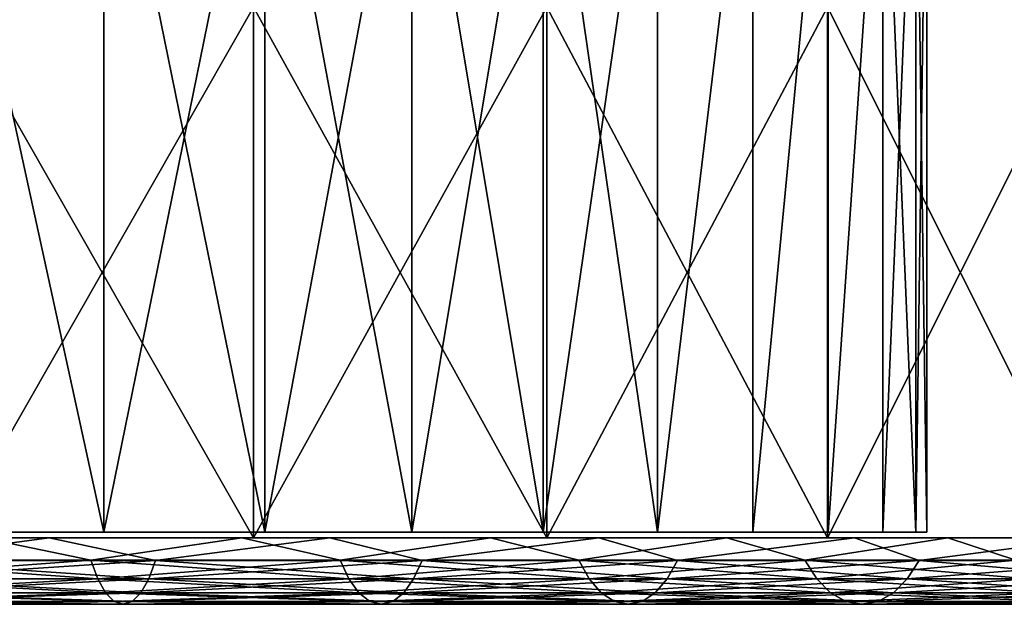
# Model space of a CAD drawing. Header units: millimetres. Extents: x -25 to 64, y -3 to 358.
# Tile 14 of 256: x 6.42 to 13.83, y -3.5 to 0.91. Entities that reach past the tile are written whole.
import ezdxf

# ---------------------------------------------------------------- set-up
doc = ezdxf.new("R2010")
doc.units = ezdxf.units.MM
doc.header["$LTSCALE"] = 52.148148
for name, color, linetype in [('342', 7, 'CONTINUOUS'), ('343', 7, 'CONTINUOUS'), ('347', 7, 'CONTINUOUS'), ('348', 7, 'CONTINUOUS'), ('350', 7, 'CONTINUOUS'), ('351', 7, 'CONTINUOUS'), ('352', 7, 'CONTINUOUS'), ('354', 7, 'CONTINUOUS'), ('358', 7, 'CONTINUOUS')]:
    doc.layers.add(name, color=color, linetype=linetype)

msp = doc.modelspace()

# ---------------------------------------------------------------- linework, layer by layer
at = {"layer": '342', "color": 7, "linetype": 'CONTINUOUS', "true_color": 0xaaaaaa}
for points in [[(-8.1766, -3, 23.625), (-10.3854, -3, 22.7408), (8.1766, -3, 23.625), (-8.1766, -3, 23.625)], [(8.1766, -3, 23.625), (-10.3854, -3, 22.7408), (0, -3, 22.866), (8.1766, -3, 23.625)], [(8.1766, -3, -23.625), (10.3854, -3, -22.7408), (-8.1766, -3, -23.625), (8.1766, -3, -23.625)], [(-8.1766, -3, -23.625), (10.3854, -3, -22.7408), (0, -3, -22.866), (-8.1766, -3, -23.625)], [(-5.8939, -3, -24.2953), (8.1766, -3, -23.625), (-8.1766, -3, -23.625), (-5.8939, -3, -24.2953)], [(5.8939, -3, 24.2953), (-8.1766, -3, 23.625), (8.1766, -3, 23.625), (5.8939, -3, 24.2953)], [(5.8939, -3, -24.2953), (8.1766, -3, -23.625), (-5.8939, -3, -24.2953), (5.8939, -3, -24.2953)], [(0, -3, -22.866), (10.3854, -3, -22.7408), (2.2412, -3, -22.7559), (0, -3, -22.866)], [(2.2412, -3, 22.7559), (8.1766, -3, 23.625), (0, -3, 22.866), (2.2412, -3, 22.7559)], [(2.2412, -3, -22.7559), (10.3854, -3, -22.7408), (4.4609, -3, -22.4267), (2.2412, -3, -22.7559)], [(10.3854, -3, 22.7408), (8.1766, -3, 23.625), (2.2412, -3, 22.7559), (10.3854, -3, 22.7408)], [(4.4609, -3, 22.4267), (10.3854, -3, 22.7408), (2.2412, -3, 22.7559), (4.4609, -3, 22.4267)], [(10.3854, -3, -22.7408), (12.4999, -3, -21.6507), (4.4609, -3, -22.4267), (10.3854, -3, -22.7408)], [(4.4609, -3, -22.4267), (12.4999, -3, -21.6507), (6.6377, -3, -21.8814), (4.4609, -3, -22.4267)], [(6.6377, -3, 21.8814), (10.3854, -3, 22.7408), (4.4609, -3, 22.4267), (6.6377, -3, 21.8814)], [(6.6377, -3, -21.8814), (12.4999, -3, -21.6507), (8.7504, -3, -21.1255), (6.6377, -3, -21.8814)], [(12.4999, -3, 21.6507), (10.3854, -3, 22.7408), (6.6377, -3, 21.8814), (12.4999, -3, 21.6507)], [(8.7504, -3, 21.1255), (12.4999, -3, 21.6507), (6.6377, -3, 21.8814), (8.7504, -3, 21.1255)], [(12.4999, -3, -21.6507), (14.5014, -3, -20.3644), (8.7504, -3, -21.1255), (12.4999, -3, -21.6507)], [(8.7504, -3, -21.1255), (14.5014, -3, -20.3644), (10.779, -3, -20.166), (8.7504, -3, -21.1255)], [(14.5014, -3, 20.3644), (12.4999, -3, 21.6507), (8.7504, -3, 21.1255), (14.5014, -3, 20.3644)], [(10.779, -3, 20.166), (14.5014, -3, 20.3644), (8.7504, -3, 21.1255), (10.779, -3, 20.166)], [(14.5014, -3, -20.3644), (16.3715, -3, -18.8937), (10.779, -3, -20.166), (14.5014, -3, -20.3644)], [(10.779, -3, -20.166), (16.3715, -3, -18.8937), (12.7037, -3, -19.0124), (10.779, -3, -20.166)], [(12.7037, -3, 19.0124), (14.5014, -3, 20.3644), (10.779, -3, 20.166), (12.7037, -3, 19.0124)], [(12.7037, -3, -19.0124), (16.3715, -3, -18.8937), (14.5061, -3, -17.6757), (12.7037, -3, -19.0124)], [(16.3715, -3, 18.8937), (14.5014, -3, 20.3644), (12.7037, -3, 19.0124), (16.3715, -3, 18.8937)], [(14.5061, -3, 17.6757), (16.3715, -3, 18.8937), (12.7037, -3, 19.0124), (14.5061, -3, 17.6757)]]:
    msp.add_3dface(points, dxfattribs=at)
at = {"layer": '343', "color": 7, "linetype": 'CONTINUOUS', "true_color": 0xaaaaaa}
for points in [[(5.8939, -3, 24.2953), (8.1766, -3, 23.625), (5.8939, 1, 24.2953), (5.8939, -3, 24.2953)], [(5.8939, 1, 24.2953), (8.1766, -3, 23.625), (8.1766, 1, 23.625), (5.8939, 1, 24.2953)], [(8.1766, -3, 23.625), (10.3854, -3, 22.7408), (8.1766, 1, 23.625), (8.1766, -3, 23.625)], [(8.1766, 1, 23.625), (10.3854, -3, 22.7408), (10.3854, 1, 22.7408), (8.1766, 1, 23.625)], [(10.3854, -3, 22.7408), (12.4999, -3, 21.6507), (10.3854, 1, 22.7408), (10.3854, -3, 22.7408)], [(10.3854, 1, 22.7408), (12.4999, -3, 21.6507), (12.4999, 1, 21.6507), (10.3854, 1, 22.7408)], [(12.4999, -3, 21.6507), (14.5014, -3, 20.3644), (12.4999, 1, 21.6507), (12.4999, -3, 21.6507)], [(12.4999, 1, 21.6507), (14.5014, -3, 20.3644), (14.5014, 1, 20.3644), (12.4999, 1, 21.6507)]]:
    msp.add_3dface(points, dxfattribs=at)
at = {"layer": '347', "color": 7, "linetype": 'CONTINUOUS', "true_color": 0xaaaaaa}
for points in [[(5.749, -2.9573, 11.9378), (5.7491, 3, 11.9378), (7.0494, -2.9573, 11.2191), (5.749, -2.9573, 11.9378)], [(5.7491, 3, 11.9378), (7.0495, 3, 11.2191), (7.0494, -2.9573, 11.2191), (5.7491, 3, 11.9378)], [(7.0495, 3, 11.2191), (8.2612, 3, 10.3593), (7.0494, -2.9573, 11.2191), (7.0495, 3, 11.2191)], [(7.0494, -2.9573, 11.2191), (8.2612, 3, 10.3593), (8.2612, -2.9573, 10.3593), (7.0494, -2.9573, 11.2191)], [(8.2612, 3, 10.3593), (9.3692, 3, 9.3692), (8.2612, -2.9573, 10.3593), (8.2612, 3, 10.3593)], [(8.2612, -2.9573, 10.3593), (9.3692, 3, 9.3692), (9.3692, -2.9573, 9.3692), (8.2612, -2.9573, 10.3593)], [(9.3692, 3, 9.3692), (10.3593, 3, 8.2612), (9.3692, -2.9573, 9.3692), (9.3692, 3, 9.3692)], [(9.3692, -2.9573, 9.3692), (10.3593, 3, 8.2612), (10.3593, -2.9573, 8.2612), (9.3692, -2.9573, 9.3692)], [(10.3593, 3, 8.2612), (11.2191, 3, 7.0495), (10.3593, -2.9573, 8.2612), (10.3593, 3, 8.2612)], [(10.3593, -2.9573, 8.2612), (11.2191, 3, 7.0495), (11.2191, -2.9573, 7.0494), (10.3593, -2.9573, 8.2612)], [(11.2191, 3, 7.0495), (11.9378, 3, 5.7491), (11.2191, -2.9573, 7.0494), (11.2191, 3, 7.0495)], [(11.2191, -2.9573, 7.0494), (11.9378, 3, 5.7491), (11.9378, -2.9573, 5.749), (11.2191, -2.9573, 7.0494)], [(11.9378, 3, 5.7491), (12.5064, 3, 4.3763), (11.9378, -2.9573, 5.749), (11.9378, 3, 5.7491)], [(11.9378, -2.9573, 5.749), (12.5064, 3, 4.3763), (12.5065, -2.9573, 4.3762), (11.9378, -2.9573, 5.749)], [(12.5064, 3, 4.3763), (12.9178, 3, 2.9484), (12.5065, -2.9573, 4.3762), (12.5064, 3, 4.3763)], [(12.5065, -2.9573, 4.3762), (12.9178, 3, 2.9484), (12.9178, -2.9573, 2.9484), (12.5065, -2.9573, 4.3762)], [(12.9178, 3, 2.9484), (13.1667, 3, 1.4836), (12.9178, -2.9573, 2.9484), (12.9178, 3, 2.9484)], [(12.9178, -2.9573, 2.9484), (13.1667, 3, 1.4836), (13.1667, -2.9573, 1.4835), (12.9178, -2.9573, 2.9484)], [(13.1667, 3, 1.4836), (13.25, 3), (13.1667, -2.9573, 1.4835), (13.1667, 3, 1.4836)], [(13.25, 3), (13.25, -2.9573), (13.1667, -2.9573, 1.4835), (13.25, 3)]]:
    msp.add_3dface(points, dxfattribs=at)
at = {"layer": '348', "color": 7, "linetype": 'CONTINUOUS', "true_color": 0xaaaaaa}
for points in [[(8.1766, -3, -23.625), (5.8939, -3, -24.2953), (8.1766, 1, -23.625), (8.1766, -3, -23.625)], [(5.8939, -3, -24.2953), (5.8939, 1, -24.2953), (8.1766, 1, -23.625), (5.8939, -3, -24.2953)], [(10.3854, -3, -22.7408), (8.1766, -3, -23.625), (10.3854, 1, -22.7408), (10.3854, -3, -22.7408)], [(8.1766, -3, -23.625), (8.1766, 1, -23.625), (10.3854, 1, -22.7408), (8.1766, -3, -23.625)], [(12.4999, -3, -21.6507), (10.3854, -3, -22.7408), (12.4999, 1, -21.6507), (12.4999, -3, -21.6507)], [(10.3854, -3, -22.7408), (10.3854, 1, -22.7408), (12.4999, 1, -21.6507), (10.3854, -3, -22.7408)], [(14.5014, -3, -20.3644), (12.4999, -3, -21.6507), (14.5014, 1, -20.3644), (14.5014, -3, -20.3644)], [(12.4999, -3, -21.6507), (12.4999, 1, -21.6507), (14.5014, 1, -20.3644), (12.4999, -3, -21.6507)]]:
    msp.add_3dface(points, dxfattribs=at)
at = {"layer": '350', "color": 7, "linetype": 'CONTINUOUS', "true_color": 0xaaaaaa}
for points in [[(7.0494, -2.9573, -11.2191), (5.7491, 3, -11.9378), (5.749, -2.9573, -11.9378), (7.0494, -2.9573, -11.2191)], [(7.0495, 3, -11.2191), (5.7491, 3, -11.9378), (7.0494, -2.9573, -11.2191), (7.0495, 3, -11.2191)], [(8.2612, -2.9573, -10.3593), (7.0495, 3, -11.2191), (7.0494, -2.9573, -11.2191), (8.2612, -2.9573, -10.3593)], [(8.2612, 3, -10.3593), (7.0495, 3, -11.2191), (8.2612, -2.9573, -10.3593), (8.2612, 3, -10.3593)], [(9.3692, 3, -9.3692), (8.2612, 3, -10.3593), (9.3692, -2.9573, -9.3692), (9.3692, 3, -9.3692)], [(9.3692, -2.9573, -9.3692), (8.2612, 3, -10.3593), (8.2612, -2.9573, -10.3593), (9.3692, -2.9573, -9.3692)], [(10.3593, 3, -8.2612), (9.3692, 3, -9.3692), (10.3593, -2.9573, -8.2612), (10.3593, 3, -8.2612)], [(10.3593, -2.9573, -8.2612), (9.3692, 3, -9.3692), (9.3692, -2.9573, -9.3692), (10.3593, -2.9573, -8.2612)], [(11.2191, 3, -7.0495), (10.3593, 3, -8.2612), (11.2191, -2.9573, -7.0494), (11.2191, 3, -7.0495)], [(11.2191, -2.9573, -7.0494), (10.3593, 3, -8.2612), (10.3593, -2.9573, -8.2612), (11.2191, -2.9573, -7.0494)], [(11.9378, 3, -5.7491), (11.2191, 3, -7.0495), (11.2191, -2.9573, -7.0494), (11.9378, 3, -5.7491)], [(11.9378, -2.9573, -5.749), (11.9378, 3, -5.7491), (11.2191, -2.9573, -7.0494), (11.9378, -2.9573, -5.749)], [(12.5064, 3, -4.3763), (11.9378, 3, -5.7491), (11.9378, -2.9573, -5.749), (12.5064, 3, -4.3763)], [(12.5065, -2.9573, -4.3762), (12.5064, 3, -4.3763), (11.9378, -2.9573, -5.749), (12.5065, -2.9573, -4.3762)], [(12.9178, 3, -2.9484), (12.5064, 3, -4.3763), (12.5065, -2.9573, -4.3762), (12.9178, 3, -2.9484)], [(12.9178, -2.9573, -2.9484), (12.9178, 3, -2.9484), (12.5065, -2.9573, -4.3762), (12.9178, -2.9573, -2.9484)], [(13.1667, 3, -1.4836), (12.9178, 3, -2.9484), (13.1667, -2.9573, -1.4835), (13.1667, 3, -1.4836)], [(13.1667, -2.9573, -1.4835), (12.9178, 3, -2.9484), (12.9178, -2.9573, -2.9484), (13.1667, -2.9573, -1.4835)], [(13.25, 3), (13.1667, 3, -1.4836), (13.25, -2.9573), (13.25, 3)], [(13.25, -2.9573), (13.1667, 3, -1.4836), (13.1667, -2.9573, -1.4835), (13.25, -2.9573)]]:
    msp.add_3dface(points, dxfattribs=at)
at = {"layer": '351', "color": 7, "linetype": 'CONTINUOUS', "true_color": 0x323232}
for points in [[(4.4609, -3, -22.4267), (6.6377, -3, -21.8814), (5.3619, -3.1691, -22.1021), (4.4609, -3, -22.4267)], [(6.9521, -3.1679, -20.0867), (6.1349, -3, -20.224), (5.0112, -3.1679, -20.6566), (6.9521, -3.1679, -20.0867)], [(5.3619, -3.1691, -22.1021), (6.6377, -3, -21.8814), (7.4386, -3.1691, -21.4923), (5.3619, -3.1691, -22.1021)], [(8.0876, -3, -19.5253), (6.1349, -3, -20.224), (6.9521, -3.1679, -20.0867), (8.0876, -3, -19.5253)], [(6.6377, -3, -21.8814), (8.7504, -3, -21.1255), (7.4386, -3.1691, -21.4923), (6.6377, -3, -21.8814)], [(8.83, -3.1679, -19.3349), (8.0876, -3, -19.5253), (6.9521, -3.1679, -20.0867), (8.83, -3.1679, -19.3349)], [(7.4386, -3.1691, -21.4923), (8.7504, -3, -21.1255), (9.4478, -3.1691, -20.6879), (7.4386, -3.1691, -21.4923)], [(9.9625, -3, -18.6385), (8.0876, -3, -19.5253), (8.83, -3.1679, -19.3349), (9.9625, -3, -18.6385)], [(8.7504, -3, -21.1255), (10.779, -3, -20.166), (9.4478, -3.1691, -20.6879), (8.7504, -3, -21.1255)], [(10.6279, -3.1679, -18.408), (9.9625, -3, -18.6385), (8.83, -3.1679, -19.3349), (10.6279, -3.1679, -18.408)], [(9.4478, -3.1691, -20.6879), (10.779, -3, -20.166), (11.3716, -3.1691, -19.6961), (9.4478, -3.1691, -20.6879)], [(11.7414, -3, -17.5723), (9.9625, -3, -18.6385), (10.6279, -3.1679, -18.408), (11.7414, -3, -17.5723)], [(12.3295, -3.1679, -17.3144), (11.7414, -3, -17.5723), (10.6279, -3.1679, -18.408), (12.3295, -3.1679, -17.3144)], [(10.779, -3, -20.166), (12.7037, -3, -19.0124), (11.3716, -3.1691, -19.6961), (10.779, -3, -20.166)], [(11.3716, -3.1691, -19.6961), (12.7037, -3, -19.0124), (13.1923, -3.1691, -18.526), (11.3716, -3.1691, -19.6961)], [(13.4072, -3, -16.3368), (11.7414, -3, -17.5723), (12.3295, -3.1679, -17.3144), (13.4072, -3, -16.3368)], [(13.9195, -3.1679, -16.064), (13.4072, -3, -16.3368), (12.3295, -3.1679, -17.3144), (13.9195, -3.1679, -16.064)], [(12.7037, -3, -19.0124), (14.5061, -3, -17.6757), (13.1923, -3.1691, -18.526), (12.7037, -3, -19.0124)], [(13.1923, -3.1691, -18.526), (14.5061, -3, -17.6757), (14.8936, -3.1691, -17.1881), (13.1923, -3.1691, -18.526)], [(14.944, -3, -14.944), (13.4072, -3, -16.3368), (13.9195, -3.1679, -16.064), (14.944, -3, -14.944)], [(6.9521, -3.1679, -20.0867), (5.0112, -3.1679, -20.6566), (7.0029, -3.3082, -20.2334), (6.9521, -3.1679, -20.0867)], [(7.0029, -3.3082, -20.2334), (5.0112, -3.1679, -20.6566), (5.0478, -3.3082, -20.8075), (7.0029, -3.3082, -20.2334)], [(5.3619, -3.1691, -22.1021), (7.4386, -3.1691, -21.4923), (5.3252, -3.3091, -21.9509), (5.3619, -3.1691, -22.1021)], [(7.4386, -3.1691, -21.4923), (7.3877, -3.3091, -21.3453), (5.3252, -3.3091, -21.9509), (7.4386, -3.1691, -21.4923)], [(8.83, -3.1679, -19.3349), (6.9521, -3.1679, -20.0867), (8.8945, -3.3082, -19.4762), (8.83, -3.1679, -19.3349)], [(8.8945, -3.3082, -19.4762), (6.9521, -3.1679, -20.0867), (7.0029, -3.3082, -20.2334), (8.8945, -3.3082, -19.4762)], [(7.4386, -3.1691, -21.4923), (9.4478, -3.1691, -20.6879), (7.3877, -3.3091, -21.3453), (7.4386, -3.1691, -21.4923)], [(9.4478, -3.1691, -20.6879), (9.3832, -3.3091, -20.5464), (7.3877, -3.3091, -21.3453), (9.4478, -3.1691, -20.6879)], [(10.6279, -3.1679, -18.408), (8.83, -3.1679, -19.3349), (10.7055, -3.3082, -18.5425), (10.6279, -3.1679, -18.408)], [(10.7055, -3.3082, -18.5425), (8.83, -3.1679, -19.3349), (8.8945, -3.3082, -19.4762), (10.7055, -3.3082, -18.5425)], [(9.4478, -3.1691, -20.6879), (11.3716, -3.1691, -19.6961), (9.3832, -3.3091, -20.5464), (9.4478, -3.1691, -20.6879)], [(11.3716, -3.1691, -19.6961), (11.2938, -3.3091, -19.5614), (9.3832, -3.3091, -20.5464), (11.3716, -3.1691, -19.6961)], [(12.3295, -3.1679, -17.3144), (10.6279, -3.1679, -18.408), (12.4196, -3.3082, -17.4409), (12.3295, -3.1679, -17.3144)], [(12.4196, -3.3082, -17.4409), (10.6279, -3.1679, -18.408), (10.7055, -3.3082, -18.5425), (12.4196, -3.3082, -17.4409)], [(11.3716, -3.1691, -19.6961), (13.1923, -3.1691, -18.526), (11.2938, -3.3091, -19.5614), (11.3716, -3.1691, -19.6961)], [(13.1923, -3.1691, -18.526), (13.1021, -3.3091, -18.3993), (11.2938, -3.3091, -19.5614), (13.1923, -3.1691, -18.526)], [(13.9195, -3.1679, -16.064), (12.3295, -3.1679, -17.3144), (14.0212, -3.3082, -16.1814), (13.9195, -3.1679, -16.064)], [(14.0212, -3.3082, -16.1814), (12.3295, -3.1679, -17.3144), (12.4196, -3.3082, -17.4409), (14.0212, -3.3082, -16.1814)], [(13.1923, -3.1691, -18.526), (14.8936, -3.1691, -17.1881), (13.1021, -3.3091, -18.3993), (13.1923, -3.1691, -18.526)], [(14.8936, -3.1691, -17.1881), (14.7917, -3.3091, -17.0706), (13.1021, -3.3091, -18.3993), (14.8936, -3.1691, -17.1881)], [(7.0029, -3.3082, -20.2334), (5.0478, -3.3082, -20.8075), (7.0621, -3.413, -20.4046), (7.0029, -3.3082, -20.2334)], [(7.0621, -3.413, -20.4046), (5.0478, -3.3082, -20.8075), (5.0905, -3.413, -20.9835), (7.0621, -3.413, -20.4046)], [(7.3284, -3.4137, -21.174), (5.2825, -3.4137, -21.7748), (7.3877, -3.3091, -21.3453), (7.3284, -3.4137, -21.174)], [(7.3877, -3.3091, -21.3453), (5.2825, -3.4137, -21.7748), (5.3252, -3.3091, -21.9509), (7.3877, -3.3091, -21.3453)], [(8.8945, -3.3082, -19.4762), (7.0029, -3.3082, -20.2334), (8.9697, -3.413, -19.6409), (8.8945, -3.3082, -19.4762)], [(8.9697, -3.413, -19.6409), (7.0029, -3.3082, -20.2334), (7.0621, -3.413, -20.4046), (8.9697, -3.413, -19.6409)], [(9.3079, -3.4137, -20.3815), (7.3284, -3.4137, -21.174), (9.3832, -3.3091, -20.5464), (9.3079, -3.4137, -20.3815)], [(9.3832, -3.3091, -20.5464), (7.3284, -3.4137, -21.174), (7.3877, -3.3091, -21.3453), (9.3832, -3.3091, -20.5464)], [(10.7055, -3.3082, -18.5425), (8.8945, -3.3082, -19.4762), (10.7961, -3.413, -18.6993), (10.7055, -3.3082, -18.5425)], [(10.7961, -3.413, -18.6993), (8.8945, -3.3082, -19.4762), (8.9697, -3.413, -19.6409), (10.7961, -3.413, -18.6993)], [(11.2032, -3.4137, -19.4045), (9.3079, -3.4137, -20.3815), (11.2938, -3.3091, -19.5614), (11.2032, -3.4137, -19.4045)], [(11.2938, -3.3091, -19.5614), (9.3079, -3.4137, -20.3815), (9.3832, -3.3091, -20.5464), (11.2938, -3.3091, -19.5614)], [(12.4196, -3.3082, -17.4409), (10.7055, -3.3082, -18.5425), (12.5247, -3.413, -17.5884), (12.4196, -3.3082, -17.4409)], [(12.5247, -3.413, -17.5884), (10.7055, -3.3082, -18.5425), (10.7961, -3.413, -18.6993), (12.5247, -3.413, -17.5884)], [(12.997, -3.4137, -18.2517), (11.2032, -3.4137, -19.4045), (13.1021, -3.3091, -18.3993), (12.997, -3.4137, -18.2517)], [(13.1021, -3.3091, -18.3993), (11.2032, -3.4137, -19.4045), (11.2938, -3.3091, -19.5614), (13.1021, -3.3091, -18.3993)], [(14.0212, -3.3082, -16.1814), (12.4196, -3.3082, -17.4409), (14.1398, -3.413, -16.3182), (14.0212, -3.3082, -16.1814)], [(14.1398, -3.413, -16.3182), (12.4196, -3.3082, -17.4409), (12.5247, -3.413, -17.5884), (14.1398, -3.413, -16.3182)], [(14.673, -3.4137, -16.9336), (12.997, -3.4137, -18.2517), (14.7917, -3.3091, -17.0706), (14.673, -3.4137, -16.9336)], [(14.7917, -3.3091, -17.0706), (12.997, -3.4137, -18.2517), (13.1021, -3.3091, -18.3993), (14.7917, -3.3091, -17.0706)], [(7.0621, -3.413, -20.4046), (5.0905, -3.413, -20.9835), (7.1272, -3.4779, -20.5926), (7.0621, -3.413, -20.4046)], [(7.1272, -3.4779, -20.5926), (5.0905, -3.413, -20.9835), (5.1374, -3.4779, -21.1768), (7.1272, -3.4779, -20.5926)], [(7.1272, -3.4779, -20.5926), (5.1374, -3.4779, -21.1768), (7.1952, -3.5, -20.7892), (7.1272, -3.4779, -20.5926)], [(7.1952, -3.5, -20.7892), (5.1374, -3.4779, -21.1768), (5.1865, -3.5, -21.379), (7.1952, -3.5, -20.7892)], [(7.1952, -3.5, -20.7892), (5.1865, -3.5, -21.379), (7.2633, -3.4783, -20.9859), (7.1952, -3.5, -20.7892)], [(7.2633, -3.4783, -20.9859), (5.1865, -3.5, -21.379), (5.2356, -3.4783, -21.5813), (7.2633, -3.4783, -20.9859)], [(7.2633, -3.4783, -20.9859), (5.2356, -3.4783, -21.5813), (7.3284, -3.4137, -21.174), (7.2633, -3.4783, -20.9859)], [(7.3284, -3.4137, -21.174), (5.2356, -3.4783, -21.5813), (5.2825, -3.4137, -21.7748), (7.3284, -3.4137, -21.174)], [(8.9697, -3.413, -19.6409), (7.0621, -3.413, -20.4046), (9.0523, -3.4779, -19.8218), (8.9697, -3.413, -19.6409)], [(9.0523, -3.4779, -19.8218), (7.0621, -3.413, -20.4046), (7.1272, -3.4779, -20.5926), (9.0523, -3.4779, -19.8218)], [(9.0523, -3.4779, -19.8218), (7.1272, -3.4779, -20.5926), (9.1388, -3.5, -20.0111), (9.0523, -3.4779, -19.8218)], [(9.1388, -3.5, -20.0111), (7.1272, -3.4779, -20.5926), (7.1952, -3.5, -20.7892), (9.1388, -3.5, -20.0111)], [(9.1388, -3.5, -20.0111), (7.1952, -3.5, -20.7892), (9.2252, -3.4783, -20.2005), (9.1388, -3.5, -20.0111)], [(9.2252, -3.4783, -20.2005), (7.1952, -3.5, -20.7892), (7.2633, -3.4783, -20.9859), (9.2252, -3.4783, -20.2005)], [(9.2252, -3.4783, -20.2005), (7.2633, -3.4783, -20.9859), (9.3079, -3.4137, -20.3815), (9.2252, -3.4783, -20.2005)], [(9.3079, -3.4137, -20.3815), (7.2633, -3.4783, -20.9859), (7.3284, -3.4137, -21.174), (9.3079, -3.4137, -20.3815)], [(10.7961, -3.413, -18.6993), (8.9697, -3.413, -19.6409), (10.8955, -3.4779, -18.8716), (10.7961, -3.413, -18.6993)], [(10.8955, -3.4779, -18.8716), (8.9697, -3.413, -19.6409), (9.0523, -3.4779, -19.8218), (10.8955, -3.4779, -18.8716)], [(10.8955, -3.4779, -18.8716), (9.0523, -3.4779, -19.8218), (10.9996, -3.5, -19.0518), (10.8955, -3.4779, -18.8716)], [(10.9996, -3.5, -19.0518), (9.0523, -3.4779, -19.8218), (9.1388, -3.5, -20.0111), (10.9996, -3.5, -19.0518)], [(10.9996, -3.5, -19.0518), (9.1388, -3.5, -20.0111), (11.1036, -3.4783, -19.2321), (10.9996, -3.5, -19.0518)], [(11.1036, -3.4783, -19.2321), (9.1388, -3.5, -20.0111), (9.2252, -3.4783, -20.2005), (11.1036, -3.4783, -19.2321)], [(11.1036, -3.4783, -19.2321), (9.2252, -3.4783, -20.2005), (11.2032, -3.4137, -19.4045), (11.1036, -3.4783, -19.2321)], [(11.2032, -3.4137, -19.4045), (9.2252, -3.4783, -20.2005), (9.3079, -3.4137, -20.3815), (11.2032, -3.4137, -19.4045)], [(12.5247, -3.413, -17.5884), (10.7961, -3.413, -18.6993), (12.6401, -3.4779, -17.7505), (12.5247, -3.413, -17.5884)], [(12.6401, -3.4779, -17.7505), (10.7961, -3.413, -18.6993), (10.8955, -3.4779, -18.8716), (12.6401, -3.4779, -17.7505)], [(12.6401, -3.4779, -17.7505), (10.8955, -3.4779, -18.8716), (12.7608, -3.5, -17.92), (12.6401, -3.4779, -17.7505)], [(12.7608, -3.5, -17.92), (10.8955, -3.4779, -18.8716), (10.9996, -3.5, -19.0518), (12.7608, -3.5, -17.92)], [(12.7608, -3.5, -17.92), (10.9996, -3.5, -19.0518), (12.8815, -3.4783, -18.0895), (12.7608, -3.5, -17.92)], [(12.8815, -3.4783, -18.0895), (10.9996, -3.5, -19.0518), (11.1036, -3.4783, -19.2321), (12.8815, -3.4783, -18.0895)], [(12.8815, -3.4783, -18.0895), (11.1036, -3.4783, -19.2321), (12.997, -3.4137, -18.2517), (12.8815, -3.4783, -18.0895)], [(12.997, -3.4137, -18.2517), (11.1036, -3.4783, -19.2321), (11.2032, -3.4137, -19.4045), (12.997, -3.4137, -18.2517)], [(14.1398, -3.413, -16.3182), (12.5247, -3.413, -17.5884), (14.2701, -3.4779, -16.4686), (14.1398, -3.413, -16.3182)], [(14.2701, -3.4779, -16.4686), (12.5247, -3.413, -17.5884), (12.6401, -3.4779, -17.7505), (14.2701, -3.4779, -16.4686)], [(14.2701, -3.4779, -16.4686), (12.6401, -3.4779, -17.7505), (14.4064, -3.5, -16.6259), (14.2701, -3.4779, -16.4686)], [(14.4064, -3.5, -16.6259), (12.6401, -3.4779, -17.7505), (12.7608, -3.5, -17.92), (14.4064, -3.5, -16.6259)], [(14.4064, -3.5, -16.6259), (12.7608, -3.5, -17.92), (14.5427, -3.4783, -16.7832), (14.4064, -3.5, -16.6259)], [(14.5427, -3.4783, -16.7832), (12.7608, -3.5, -17.92), (12.8815, -3.4783, -18.0895), (14.5427, -3.4783, -16.7832)], [(14.5427, -3.4783, -16.7832), (12.8815, -3.4783, -18.0895), (14.673, -3.4137, -16.9336), (14.5427, -3.4783, -16.7832)], [(14.673, -3.4137, -16.9336), (12.8815, -3.4783, -18.0895), (12.997, -3.4137, -18.2517), (14.673, -3.4137, -16.9336)]]:
    msp.add_3dface(points, dxfattribs=at)
at = {"layer": '352', "color": 7, "linetype": 'CONTINUOUS', "true_color": 0x323232}
for points in [[(6.6377, -3, 21.8814), (4.4609, -3, 22.4267), (5.3619, -3.1691, 22.1021), (6.6377, -3, 21.8814)], [(5.0112, -3.1679, 20.6566), (6.1349, -3, 20.224), (6.9521, -3.1679, 20.0867), (5.0112, -3.1679, 20.6566)], [(7.4386, -3.1691, 21.4923), (6.6377, -3, 21.8814), (5.3619, -3.1691, 22.1021), (7.4386, -3.1691, 21.4923)], [(6.1349, -3, 20.224), (8.0876, -3, 19.5253), (6.9521, -3.1679, 20.0867), (6.1349, -3, 20.224)], [(8.7504, -3, 21.1255), (6.6377, -3, 21.8814), (7.4386, -3.1691, 21.4923), (8.7504, -3, 21.1255)], [(6.9521, -3.1679, 20.0867), (8.0876, -3, 19.5253), (8.83, -3.1679, 19.3349), (6.9521, -3.1679, 20.0867)], [(9.4478, -3.1691, 20.6879), (8.7504, -3, 21.1255), (7.4386, -3.1691, 21.4923), (9.4478, -3.1691, 20.6879)], [(8.0876, -3, 19.5253), (9.9625, -3, 18.6385), (8.83, -3.1679, 19.3349), (8.0876, -3, 19.5253)], [(10.779, -3, 20.166), (8.7504, -3, 21.1255), (9.4478, -3.1691, 20.6879), (10.779, -3, 20.166)], [(8.83, -3.1679, 19.3349), (9.9625, -3, 18.6385), (10.6279, -3.1679, 18.408), (8.83, -3.1679, 19.3349)], [(11.3716, -3.1691, 19.6961), (10.779, -3, 20.166), (9.4478, -3.1691, 20.6879), (11.3716, -3.1691, 19.6961)], [(9.9625, -3, 18.6385), (11.7414, -3, 17.5723), (10.6279, -3.1679, 18.408), (9.9625, -3, 18.6385)], [(10.6279, -3.1679, 18.408), (11.7414, -3, 17.5723), (12.3295, -3.1679, 17.3144), (10.6279, -3.1679, 18.408)], [(12.7037, -3, 19.0124), (10.779, -3, 20.166), (11.3716, -3.1691, 19.6961), (12.7037, -3, 19.0124)], [(13.1923, -3.1691, 18.526), (12.7037, -3, 19.0124), (11.3716, -3.1691, 19.6961), (13.1923, -3.1691, 18.526)], [(11.7414, -3, 17.5723), (13.4072, -3, 16.3368), (12.3295, -3.1679, 17.3144), (11.7414, -3, 17.5723)], [(12.3295, -3.1679, 17.3144), (13.4072, -3, 16.3368), (13.9195, -3.1679, 16.064), (12.3295, -3.1679, 17.3144)], [(14.5061, -3, 17.6757), (12.7037, -3, 19.0124), (13.1923, -3.1691, 18.526), (14.5061, -3, 17.6757)], [(14.8936, -3.1691, 17.1881), (14.5061, -3, 17.6757), (13.1923, -3.1691, 18.526), (14.8936, -3.1691, 17.1881)], [(13.4072, -3, 16.3368), (14.944, -3, 14.944), (13.9195, -3.1679, 16.064), (13.4072, -3, 16.3368)], [(5.0112, -3.1679, 20.6566), (6.9521, -3.1679, 20.0867), (5.0478, -3.3082, 20.8075), (5.0112, -3.1679, 20.6566)], [(5.0478, -3.3082, 20.8075), (6.9521, -3.1679, 20.0867), (7.0029, -3.3082, 20.2334), (5.0478, -3.3082, 20.8075)], [(5.3619, -3.1691, 22.1021), (5.3252, -3.3091, 21.9509), (7.3877, -3.3091, 21.3453), (5.3619, -3.1691, 22.1021)], [(7.4386, -3.1691, 21.4923), (5.3619, -3.1691, 22.1021), (7.3877, -3.3091, 21.3453), (7.4386, -3.1691, 21.4923)], [(6.9521, -3.1679, 20.0867), (8.83, -3.1679, 19.3349), (7.0029, -3.3082, 20.2334), (6.9521, -3.1679, 20.0867)], [(7.0029, -3.3082, 20.2334), (8.83, -3.1679, 19.3349), (8.8945, -3.3082, 19.4762), (7.0029, -3.3082, 20.2334)], [(7.4386, -3.1691, 21.4923), (7.3877, -3.3091, 21.3453), (9.3832, -3.3091, 20.5464), (7.4386, -3.1691, 21.4923)], [(9.4478, -3.1691, 20.6879), (7.4386, -3.1691, 21.4923), (9.3832, -3.3091, 20.5464), (9.4478, -3.1691, 20.6879)], [(8.83, -3.1679, 19.3349), (10.6279, -3.1679, 18.408), (8.8945, -3.3082, 19.4762), (8.83, -3.1679, 19.3349)], [(8.8945, -3.3082, 19.4762), (10.6279, -3.1679, 18.408), (10.7055, -3.3082, 18.5425), (8.8945, -3.3082, 19.4762)], [(9.4478, -3.1691, 20.6879), (9.3832, -3.3091, 20.5464), (11.2938, -3.3091, 19.5614), (9.4478, -3.1691, 20.6879)], [(11.3716, -3.1691, 19.6961), (9.4478, -3.1691, 20.6879), (11.2938, -3.3091, 19.5614), (11.3716, -3.1691, 19.6961)], [(10.6279, -3.1679, 18.408), (12.3295, -3.1679, 17.3144), (10.7055, -3.3082, 18.5425), (10.6279, -3.1679, 18.408)], [(10.7055, -3.3082, 18.5425), (12.3295, -3.1679, 17.3144), (12.4196, -3.3082, 17.4409), (10.7055, -3.3082, 18.5425)], [(11.3716, -3.1691, 19.6961), (11.2938, -3.3091, 19.5614), (13.1021, -3.3091, 18.3993), (11.3716, -3.1691, 19.6961)], [(13.1923, -3.1691, 18.526), (11.3716, -3.1691, 19.6961), (13.1021, -3.3091, 18.3993), (13.1923, -3.1691, 18.526)], [(12.3295, -3.1679, 17.3144), (13.9195, -3.1679, 16.064), (12.4196, -3.3082, 17.4409), (12.3295, -3.1679, 17.3144)], [(12.4196, -3.3082, 17.4409), (13.9195, -3.1679, 16.064), (14.0212, -3.3082, 16.1814), (12.4196, -3.3082, 17.4409)], [(13.1923, -3.1691, 18.526), (13.1021, -3.3091, 18.3993), (14.7917, -3.3091, 17.0706), (13.1923, -3.1691, 18.526)], [(14.8936, -3.1691, 17.1881), (13.1923, -3.1691, 18.526), (14.7917, -3.3091, 17.0706), (14.8936, -3.1691, 17.1881)], [(5.0478, -3.3082, 20.8075), (7.0029, -3.3082, 20.2334), (5.0905, -3.413, 20.9835), (5.0478, -3.3082, 20.8075)], [(5.0905, -3.413, 20.9835), (7.0029, -3.3082, 20.2334), (7.0621, -3.413, 20.4046), (5.0905, -3.413, 20.9835)], [(5.2825, -3.4137, 21.7748), (7.3284, -3.4137, 21.174), (5.3252, -3.3091, 21.9509), (5.2825, -3.4137, 21.7748)], [(5.3252, -3.3091, 21.9509), (7.3284, -3.4137, 21.174), (7.3877, -3.3091, 21.3453), (5.3252, -3.3091, 21.9509)], [(7.0029, -3.3082, 20.2334), (8.8945, -3.3082, 19.4762), (7.0621, -3.413, 20.4046), (7.0029, -3.3082, 20.2334)], [(7.0621, -3.413, 20.4046), (8.8945, -3.3082, 19.4762), (8.9697, -3.413, 19.6409), (7.0621, -3.413, 20.4046)], [(7.3284, -3.4137, 21.174), (9.3079, -3.4137, 20.3815), (7.3877, -3.3091, 21.3453), (7.3284, -3.4137, 21.174)], [(7.3877, -3.3091, 21.3453), (9.3079, -3.4137, 20.3815), (9.3832, -3.3091, 20.5464), (7.3877, -3.3091, 21.3453)], [(8.8945, -3.3082, 19.4762), (10.7055, -3.3082, 18.5425), (8.9697, -3.413, 19.6409), (8.8945, -3.3082, 19.4762)], [(8.9697, -3.413, 19.6409), (10.7055, -3.3082, 18.5425), (10.7961, -3.413, 18.6993), (8.9697, -3.413, 19.6409)], [(9.3079, -3.4137, 20.3815), (11.2032, -3.4137, 19.4045), (9.3832, -3.3091, 20.5464), (9.3079, -3.4137, 20.3815)], [(9.3832, -3.3091, 20.5464), (11.2032, -3.4137, 19.4045), (11.2938, -3.3091, 19.5614), (9.3832, -3.3091, 20.5464)], [(10.7055, -3.3082, 18.5425), (12.4196, -3.3082, 17.4409), (10.7961, -3.413, 18.6993), (10.7055, -3.3082, 18.5425)], [(10.7961, -3.413, 18.6993), (12.4196, -3.3082, 17.4409), (12.5247, -3.413, 17.5884), (10.7961, -3.413, 18.6993)], [(11.2032, -3.4137, 19.4045), (12.997, -3.4137, 18.2517), (11.2938, -3.3091, 19.5614), (11.2032, -3.4137, 19.4045)], [(11.2938, -3.3091, 19.5614), (12.997, -3.4137, 18.2517), (13.1021, -3.3091, 18.3993), (11.2938, -3.3091, 19.5614)], [(12.4196, -3.3082, 17.4409), (14.0212, -3.3082, 16.1814), (12.5247, -3.413, 17.5884), (12.4196, -3.3082, 17.4409)], [(12.5247, -3.413, 17.5884), (14.0212, -3.3082, 16.1814), (14.1398, -3.413, 16.3182), (12.5247, -3.413, 17.5884)], [(12.997, -3.4137, 18.2517), (14.673, -3.4137, 16.9336), (13.1021, -3.3091, 18.3993), (12.997, -3.4137, 18.2517)], [(13.1021, -3.3091, 18.3993), (14.673, -3.4137, 16.9336), (14.7917, -3.3091, 17.0706), (13.1021, -3.3091, 18.3993)], [(5.0905, -3.413, 20.9835), (7.0621, -3.413, 20.4046), (5.1374, -3.4779, 21.1768), (5.0905, -3.413, 20.9835)], [(5.1374, -3.4779, 21.1768), (7.0621, -3.413, 20.4046), (7.1272, -3.4779, 20.5926), (5.1374, -3.4779, 21.1768)], [(5.1374, -3.4779, 21.1768), (7.1272, -3.4779, 20.5926), (5.1865, -3.5, 21.379), (5.1374, -3.4779, 21.1768)], [(5.1865, -3.5, 21.379), (7.1272, -3.4779, 20.5926), (7.1952, -3.5, 20.7892), (5.1865, -3.5, 21.379)], [(5.1865, -3.5, 21.379), (7.1952, -3.5, 20.7892), (5.2356, -3.4783, 21.5813), (5.1865, -3.5, 21.379)], [(5.2356, -3.4783, 21.5813), (7.2633, -3.4783, 20.9859), (5.2825, -3.4137, 21.7748), (5.2356, -3.4783, 21.5813)], [(5.2356, -3.4783, 21.5813), (7.1952, -3.5, 20.7892), (7.2633, -3.4783, 20.9859), (5.2356, -3.4783, 21.5813)], [(5.2825, -3.4137, 21.7748), (7.2633, -3.4783, 20.9859), (7.3284, -3.4137, 21.174), (5.2825, -3.4137, 21.7748)], [(7.0621, -3.413, 20.4046), (8.9697, -3.413, 19.6409), (7.1272, -3.4779, 20.5926), (7.0621, -3.413, 20.4046)], [(7.1272, -3.4779, 20.5926), (8.9697, -3.413, 19.6409), (9.0523, -3.4779, 19.8218), (7.1272, -3.4779, 20.5926)], [(7.1272, -3.4779, 20.5926), (9.0523, -3.4779, 19.8218), (7.1952, -3.5, 20.7892), (7.1272, -3.4779, 20.5926)], [(7.1952, -3.5, 20.7892), (9.0523, -3.4779, 19.8218), (9.1388, -3.5, 20.0111), (7.1952, -3.5, 20.7892)], [(7.1952, -3.5, 20.7892), (9.1388, -3.5, 20.0111), (7.2633, -3.4783, 20.9859), (7.1952, -3.5, 20.7892)], [(7.2633, -3.4783, 20.9859), (9.2252, -3.4783, 20.2005), (7.3284, -3.4137, 21.174), (7.2633, -3.4783, 20.9859)], [(7.2633, -3.4783, 20.9859), (9.1388, -3.5, 20.0111), (9.2252, -3.4783, 20.2005), (7.2633, -3.4783, 20.9859)], [(7.3284, -3.4137, 21.174), (9.2252, -3.4783, 20.2005), (9.3079, -3.4137, 20.3815), (7.3284, -3.4137, 21.174)], [(8.9697, -3.413, 19.6409), (10.7961, -3.413, 18.6993), (9.0523, -3.4779, 19.8218), (8.9697, -3.413, 19.6409)], [(9.0523, -3.4779, 19.8218), (10.7961, -3.413, 18.6993), (10.8955, -3.4779, 18.8716), (9.0523, -3.4779, 19.8218)], [(9.0523, -3.4779, 19.8218), (10.8955, -3.4779, 18.8716), (9.1388, -3.5, 20.0111), (9.0523, -3.4779, 19.8218)], [(9.1388, -3.5, 20.0111), (10.8955, -3.4779, 18.8716), (10.9996, -3.5, 19.0518), (9.1388, -3.5, 20.0111)], [(9.1388, -3.5, 20.0111), (10.9996, -3.5, 19.0518), (9.2252, -3.4783, 20.2005), (9.1388, -3.5, 20.0111)], [(9.2252, -3.4783, 20.2005), (11.1036, -3.4783, 19.2321), (9.3079, -3.4137, 20.3815), (9.2252, -3.4783, 20.2005)], [(9.2252, -3.4783, 20.2005), (10.9996, -3.5, 19.0518), (11.1036, -3.4783, 19.2321), (9.2252, -3.4783, 20.2005)], [(9.3079, -3.4137, 20.3815), (11.1036, -3.4783, 19.2321), (11.2032, -3.4137, 19.4045), (9.3079, -3.4137, 20.3815)], [(10.7961, -3.413, 18.6993), (12.5247, -3.413, 17.5884), (10.8955, -3.4779, 18.8716), (10.7961, -3.413, 18.6993)], [(10.8955, -3.4779, 18.8716), (12.5247, -3.413, 17.5884), (12.6401, -3.4779, 17.7505), (10.8955, -3.4779, 18.8716)], [(10.8955, -3.4779, 18.8716), (12.6401, -3.4779, 17.7505), (10.9996, -3.5, 19.0518), (10.8955, -3.4779, 18.8716)], [(10.9996, -3.5, 19.0518), (12.6401, -3.4779, 17.7505), (12.7608, -3.5, 17.92), (10.9996, -3.5, 19.0518)], [(10.9996, -3.5, 19.0518), (12.7608, -3.5, 17.92), (11.1036, -3.4783, 19.2321), (10.9996, -3.5, 19.0518)], [(11.1036, -3.4783, 19.2321), (12.8815, -3.4783, 18.0895), (11.2032, -3.4137, 19.4045), (11.1036, -3.4783, 19.2321)], [(11.1036, -3.4783, 19.2321), (12.7608, -3.5, 17.92), (12.8815, -3.4783, 18.0895), (11.1036, -3.4783, 19.2321)], [(11.2032, -3.4137, 19.4045), (12.8815, -3.4783, 18.0895), (12.997, -3.4137, 18.2517), (11.2032, -3.4137, 19.4045)], [(12.5247, -3.413, 17.5884), (14.1398, -3.413, 16.3182), (12.6401, -3.4779, 17.7505), (12.5247, -3.413, 17.5884)], [(12.6401, -3.4779, 17.7505), (14.1398, -3.413, 16.3182), (14.2701, -3.4779, 16.4686), (12.6401, -3.4779, 17.7505)], [(12.6401, -3.4779, 17.7505), (14.2701, -3.4779, 16.4686), (12.7608, -3.5, 17.92), (12.6401, -3.4779, 17.7505)], [(12.7608, -3.5, 17.92), (14.2701, -3.4779, 16.4686), (14.4064, -3.5, 16.6259), (12.7608, -3.5, 17.92)], [(12.7608, -3.5, 17.92), (14.4064, -3.5, 16.6259), (12.8815, -3.4783, 18.0895), (12.7608, -3.5, 17.92)], [(12.8815, -3.4783, 18.0895), (14.5427, -3.4783, 16.7832), (12.997, -3.4137, 18.2517), (12.8815, -3.4783, 18.0895)], [(12.8815, -3.4783, 18.0895), (14.4064, -3.5, 16.6259), (14.5427, -3.4783, 16.7832), (12.8815, -3.4783, 18.0895)], [(12.997, -3.4137, 18.2517), (14.5427, -3.4783, 16.7832), (14.673, -3.4137, 16.9336), (12.997, -3.4137, 18.2517)]]:
    msp.add_3dface(points, dxfattribs=at)
at = {"layer": '354', "linetype": 'CONTINUOUS'}
for points in [[(13.25, -2.9573), (-13.25, -2.9573), (-13.1667, -2.9573, 1.4835), (13.25, -2.9573)], [(-13.25, -2.9573), (13.25, -2.9573), (13.1667, -2.9573, -1.4835), (-13.25, -2.9573)], [(-13.25, -2.9573), (13.1667, -2.9573, -1.4835), (-13.1667, -2.9573, -1.4835), (-13.25, -2.9573)], [(13.25, -2.9573), (-13.1667, -2.9573, 1.4835), (13.1667, -2.9573, 1.4835), (13.25, -2.9573)], [(-13.1667, -2.9573, 1.4835), (-12.9178, -2.9573, 2.9484), (13.1667, -2.9573, 1.4835), (-13.1667, -2.9573, 1.4835)], [(13.1667, -2.9573, -1.4835), (12.9178, -2.9573, -2.9484), (-13.1667, -2.9573, -1.4835), (13.1667, -2.9573, -1.4835)], [(12.9178, -2.9573, -2.9484), (-12.9178, -2.9573, -2.9484), (-13.1667, -2.9573, -1.4835), (12.9178, -2.9573, -2.9484)], [(-12.9178, -2.9573, 2.9484), (-12.5065, -2.9573, 4.3762), (12.9178, -2.9573, 2.9484), (-12.9178, -2.9573, 2.9484)], [(-12.9178, -2.9573, 2.9484), (12.9178, -2.9573, 2.9484), (13.1667, -2.9573, 1.4835), (-12.9178, -2.9573, 2.9484)], [(12.9178, -2.9573, -2.9484), (12.5065, -2.9573, -4.3762), (-12.9178, -2.9573, -2.9484), (12.9178, -2.9573, -2.9484)], [(12.5065, -2.9573, -4.3762), (-12.5065, -2.9573, -4.3762), (-12.9178, -2.9573, -2.9484), (12.5065, -2.9573, -4.3762)], [(-12.5065, -2.9573, 4.3762), (-11.9378, -2.9573, 5.749), (12.5065, -2.9573, 4.3762), (-12.5065, -2.9573, 4.3762)], [(-12.5065, -2.9573, 4.3762), (12.5065, -2.9573, 4.3762), (12.9178, -2.9573, 2.9484), (-12.5065, -2.9573, 4.3762)], [(12.5065, -2.9573, -4.3762), (11.9378, -2.9573, -5.749), (-12.5065, -2.9573, -4.3762), (12.5065, -2.9573, -4.3762)], [(11.9378, -2.9573, -5.749), (-11.9378, -2.9573, -5.749), (-12.5065, -2.9573, -4.3762), (11.9378, -2.9573, -5.749)], [(-11.9378, -2.9573, 5.749), (-11.2191, -2.9573, 7.0494), (11.9378, -2.9573, 5.749), (-11.9378, -2.9573, 5.749)], [(-11.9378, -2.9573, 5.749), (11.9378, -2.9573, 5.749), (12.5065, -2.9573, 4.3762), (-11.9378, -2.9573, 5.749)], [(11.9378, -2.9573, -5.749), (11.2191, -2.9573, -7.0494), (-11.9378, -2.9573, -5.749), (11.9378, -2.9573, -5.749)], [(11.2191, -2.9573, -7.0494), (-11.2191, -2.9573, -7.0494), (-11.9378, -2.9573, -5.749), (11.2191, -2.9573, -7.0494)], [(-11.2191, -2.9573, 7.0494), (-10.3593, -2.9573, 8.2612), (11.2191, -2.9573, 7.0494), (-11.2191, -2.9573, 7.0494)], [(-11.2191, -2.9573, 7.0494), (11.2191, -2.9573, 7.0494), (11.9378, -2.9573, 5.749), (-11.2191, -2.9573, 7.0494)], [(11.2191, -2.9573, -7.0494), (10.3593, -2.9573, -8.2612), (-11.2191, -2.9573, -7.0494), (11.2191, -2.9573, -7.0494)], [(10.3593, -2.9573, -8.2612), (-10.3593, -2.9573, -8.2612), (-11.2191, -2.9573, -7.0494), (10.3593, -2.9573, -8.2612)], [(-10.3593, -2.9573, 8.2612), (-9.3692, -2.9573, 9.3692), (10.3593, -2.9573, 8.2612), (-10.3593, -2.9573, 8.2612)], [(-10.3593, -2.9573, 8.2612), (10.3593, -2.9573, 8.2612), (11.2191, -2.9573, 7.0494), (-10.3593, -2.9573, 8.2612)], [(10.3593, -2.9573, -8.2612), (9.3692, -2.9573, -9.3692), (-10.3593, -2.9573, -8.2612), (10.3593, -2.9573, -8.2612)], [(9.3692, -2.9573, -9.3692), (-9.3692, -2.9573, -9.3692), (-10.3593, -2.9573, -8.2612), (9.3692, -2.9573, -9.3692)], [(-9.3692, -2.9573, 9.3692), (-8.2612, -2.9573, 10.3593), (9.3692, -2.9573, 9.3692), (-9.3692, -2.9573, 9.3692)], [(-9.3692, -2.9573, 9.3692), (9.3692, -2.9573, 9.3692), (10.3593, -2.9573, 8.2612), (-9.3692, -2.9573, 9.3692)], [(9.3692, -2.9573, -9.3692), (8.2612, -2.9573, -10.3593), (-9.3692, -2.9573, -9.3692), (9.3692, -2.9573, -9.3692)], [(8.2612, -2.9573, -10.3593), (-8.2612, -2.9573, -10.3593), (-9.3692, -2.9573, -9.3692), (8.2612, -2.9573, -10.3593)], [(-8.2612, -2.9573, 10.3593), (-7.0494, -2.9573, 11.2191), (8.2612, -2.9573, 10.3593), (-8.2612, -2.9573, 10.3593)], [(-8.2612, -2.9573, 10.3593), (8.2612, -2.9573, 10.3593), (9.3692, -2.9573, 9.3692), (-8.2612, -2.9573, 10.3593)], [(8.2612, -2.9573, -10.3593), (7.0494, -2.9573, -11.2191), (-8.2612, -2.9573, -10.3593), (8.2612, -2.9573, -10.3593)], [(7.0494, -2.9573, -11.2191), (-7.0494, -2.9573, -11.2191), (-8.2612, -2.9573, -10.3593), (7.0494, -2.9573, -11.2191)], [(-7.0494, -2.9573, 11.2191), (-5.749, -2.9573, 11.9378), (7.0494, -2.9573, 11.2191), (-7.0494, -2.9573, 11.2191)], [(-7.0494, -2.9573, 11.2191), (7.0494, -2.9573, 11.2191), (8.2612, -2.9573, 10.3593), (-7.0494, -2.9573, 11.2191)], [(7.0494, -2.9573, -11.2191), (5.749, -2.9573, -11.9378), (-7.0494, -2.9573, -11.2191), (7.0494, -2.9573, -11.2191)], [(-5.749, -2.9573, 11.9378), (5.749, -2.9573, 11.9378), (7.0494, -2.9573, 11.2191), (-5.749, -2.9573, 11.9378)]]:
    msp.add_3dface(points, dxfattribs=at)
at = {"layer": '358', "color": 7, "linetype": 'CONTINUOUS', "true_color": 0xaaaaaa}
for points in [[(-21.134, -3), (-21.0322, -3, -2.0715), (21.134, -3), (-21.134, -3)], [(-21.134, -3), (21.134, -3), (21.0322, -3, 2.0715), (-21.134, -3)], [(-21.134, -3), (21.0322, -3, 2.0715), (-21.0322, -3, 2.0715), (-21.134, -3)], [(-21.0322, -3, -2.0715), (-20.7279, -3, -4.123), (21.0322, -3, -2.0715), (-21.0322, -3, -2.0715)], [(-21.0322, -3, -2.0715), (21.0322, -3, -2.0715), (21.134, -3), (-21.0322, -3, -2.0715)], [(21.0322, -3, 2.0715), (20.7279, -3, 4.123), (-21.0322, -3, 2.0715), (21.0322, -3, 2.0715)], [(20.7279, -3, 4.123), (-20.7279, -3, 4.123), (-21.0322, -3, 2.0715), (20.7279, -3, 4.123)], [(-20.7279, -3, -4.123), (-20.224, -3, -6.1349), (20.7279, -3, -4.123), (-20.7279, -3, -4.123)], [(-20.7279, -3, -4.123), (20.7279, -3, -4.123), (21.0322, -3, -2.0715), (-20.7279, -3, -4.123)], [(20.7279, -3, 4.123), (20.224, -3, 6.1349), (-20.7279, -3, 4.123), (20.7279, -3, 4.123)], [(20.224, -3, 6.1349), (-20.224, -3, 6.1349), (-20.7279, -3, 4.123), (20.224, -3, 6.1349)], [(-20.224, -3, -6.1349), (-19.5252, -3, -8.0876), (20.224, -3, -6.1349), (-20.224, -3, -6.1349)], [(-20.224, -3, -6.1349), (20.224, -3, -6.1349), (20.7279, -3, -4.123), (-20.224, -3, -6.1349)], [(20.224, -3, 6.1349), (19.5252, -3, 8.0876), (-20.224, -3, 6.1349), (20.224, -3, 6.1349)], [(19.5252, -3, 8.0876), (-19.5252, -3, 8.0876), (-20.224, -3, 6.1349), (19.5252, -3, 8.0876)], [(-19.5252, -3, -8.0876), (-18.6385, -3, -9.9625), (19.5252, -3, -8.0876), (-19.5252, -3, -8.0876)], [(-19.5252, -3, -8.0876), (19.5252, -3, -8.0876), (20.224, -3, -6.1349), (-19.5252, -3, -8.0876)], [(19.5252, -3, 8.0876), (18.6385, -3, 9.9625), (-19.5252, -3, 8.0876), (19.5252, -3, 8.0876)], [(18.6385, -3, 9.9625), (-18.6385, -3, 9.9625), (-19.5252, -3, 8.0876), (18.6385, -3, 9.9625)], [(-18.6385, -3, -9.9625), (-17.5723, -3, -11.7414), (18.6385, -3, -9.9625), (-18.6385, -3, -9.9625)], [(-18.6385, -3, -9.9625), (18.6385, -3, -9.9625), (19.5252, -3, -8.0876), (-18.6385, -3, -9.9625)], [(18.6385, -3, 9.9625), (17.5723, -3, 11.7414), (-18.6385, -3, 9.9625), (18.6385, -3, 9.9625)], [(17.5723, -3, 11.7414), (-17.5723, -3, 11.7414), (-18.6385, -3, 9.9625), (17.5723, -3, 11.7414)], [(-17.5723, -3, -11.7414), (-16.3368, -3, -13.4073), (17.5723, -3, -11.7414), (-17.5723, -3, -11.7414)], [(-17.5723, -3, -11.7414), (17.5723, -3, -11.7414), (18.6385, -3, -9.9625), (-17.5723, -3, -11.7414)], [(17.5723, -3, 11.7414), (16.3368, -3, 13.4073), (-17.5723, -3, 11.7414), (17.5723, -3, 11.7414)], [(16.3368, -3, 13.4073), (-16.3368, -3, 13.4073), (-17.5723, -3, 11.7414), (16.3368, -3, 13.4073)], [(-16.3368, -3, -13.4073), (-14.944, -3, -14.944), (16.3368, -3, -13.4073), (-16.3368, -3, -13.4073)], [(-16.3368, -3, -13.4073), (16.3368, -3, -13.4073), (17.5723, -3, -11.7414), (-16.3368, -3, -13.4073)], [(16.3368, -3, 13.4073), (14.944, -3, 14.944), (-16.3368, -3, 13.4073), (16.3368, -3, 13.4073)], [(14.944, -3, 14.944), (-14.944, -3, 14.944), (-16.3368, -3, 13.4073), (14.944, -3, 14.944)], [(-14.944, -3, -14.944), (-13.4072, -3, -16.3368), (14.944, -3, -14.944), (-14.944, -3, -14.944)], [(-14.944, -3, -14.944), (14.944, -3, -14.944), (16.3368, -3, -13.4073), (-14.944, -3, -14.944)], [(14.944, -3, 14.944), (13.4072, -3, 16.3368), (-14.944, -3, 14.944), (14.944, -3, 14.944)], [(13.4072, -3, 16.3368), (-13.4072, -3, 16.3368), (-14.944, -3, 14.944), (13.4072, -3, 16.3368)], [(-13.4072, -3, -16.3368), (-11.7414, -3, -17.5723), (13.4072, -3, -16.3368), (-13.4072, -3, -16.3368)], [(-13.4072, -3, -16.3368), (13.4072, -3, -16.3368), (14.944, -3, -14.944), (-13.4072, -3, -16.3368)], [(13.4072, -3, 16.3368), (11.7414, -3, 17.5723), (-13.4072, -3, 16.3368), (13.4072, -3, 16.3368)], [(11.7414, -3, 17.5723), (-11.7414, -3, 17.5723), (-13.4072, -3, 16.3368), (11.7414, -3, 17.5723)], [(-11.7414, -3, -17.5723), (-9.9625, -3, -18.6385), (11.7414, -3, -17.5723), (-11.7414, -3, -17.5723)], [(-11.7414, -3, -17.5723), (11.7414, -3, -17.5723), (13.4072, -3, -16.3368), (-11.7414, -3, -17.5723)], [(11.7414, -3, 17.5723), (9.9625, -3, 18.6385), (-11.7414, -3, 17.5723), (11.7414, -3, 17.5723)], [(9.9625, -3, 18.6385), (-9.9625, -3, 18.6385), (-11.7414, -3, 17.5723), (9.9625, -3, 18.6385)], [(-9.9625, -3, -18.6385), (-8.0876, -3, -19.5253), (9.9625, -3, -18.6385), (-9.9625, -3, -18.6385)], [(-9.9625, -3, -18.6385), (9.9625, -3, -18.6385), (11.7414, -3, -17.5723), (-9.9625, -3, -18.6385)], [(9.9625, -3, 18.6385), (8.0876, -3, 19.5253), (-9.9625, -3, 18.6385), (9.9625, -3, 18.6385)], [(8.0876, -3, 19.5253), (-8.0876, -3, 19.5253), (-9.9625, -3, 18.6385), (8.0876, -3, 19.5253)], [(-8.0876, -3, -19.5253), (-6.1349, -3, -20.224), (8.0876, -3, -19.5253), (-8.0876, -3, -19.5253)], [(-8.0876, -3, -19.5253), (8.0876, -3, -19.5253), (9.9625, -3, -18.6385), (-8.0876, -3, -19.5253)], [(8.0876, -3, 19.5253), (6.1349, -3, 20.224), (-8.0876, -3, 19.5253), (8.0876, -3, 19.5253)], [(-6.1349, -3, -20.224), (6.1349, -3, -20.224), (8.0876, -3, -19.5253), (-6.1349, -3, -20.224)]]:
    msp.add_3dface(points, dxfattribs=at)

doc.saveas('drawing.dxf')
